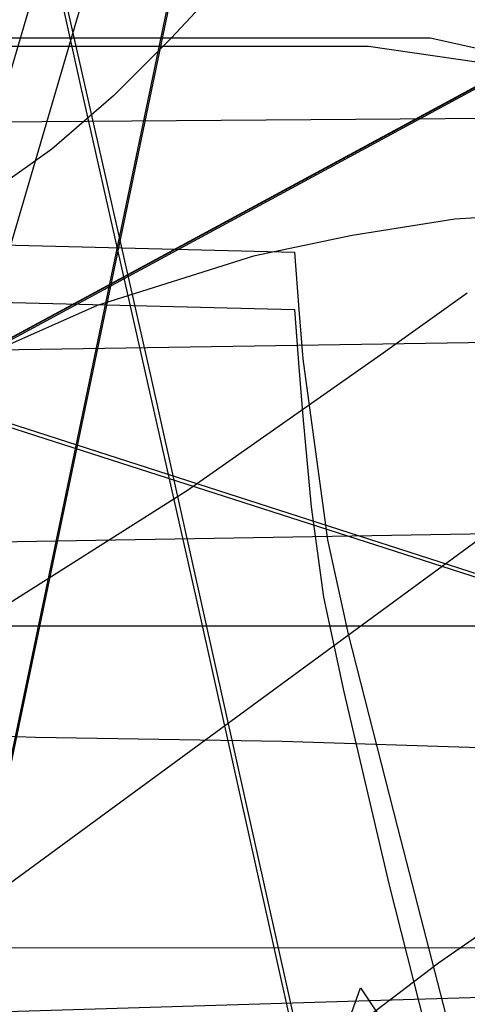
# Model space of a CAD drawing. Header units: millimetres. Extents: x 0 to 1231, y -1 to 564.
# Tile 134 of 163: x 21 to 32, y 96 to 120. Entities that reach past the tile are written whole.
import ezdxf

# ---------------------------------------------------------------- set-up
doc = ezdxf.new("R2010")
doc.units = ezdxf.units.MM
doc.layers.add('1', color=7, linetype='Continuous')

# ---------------------------------------------------------------- blocks, each defined once
blk = doc.blocks.new('PART011')
at = {"layer": '1'}
blk.add_lwpolyline([(320.9, 376.9), (231.6, 372.2), (187, 370), (143.8, 368.3), (142.4, 365.3), (140.9, 368.3), (113.7, 368.1), (85.1, 368.2), (0, 368), (0, 111.4), (71.1, 112.5), (106.6, 112.9), (140.6, 112.8), (142.2, 115.7), (143.6, 112.7), (183.5, 111.2), (261.2, 107.8), (351.4, 104.1), (363.9, 103.5)], dxfattribs=at)
blk = doc.blocks.new('PART015')
at = {"layer": '1'}
blk.add_lwpolyline([(281, 0), (289, 23.6), (7.3, 114.3), (0, 90.5)], close=True, dxfattribs=at)
blk = doc.blocks.new('PART020')
at = {"layer": '1'}
blk.add_lwpolyline([(28.6, 93.1), (29.7, 96.2), (31.5, 93.5)], dxfattribs=at)
blk = doc.blocks.new('PART059')
at = {"layer": '1'}
blk.add_lwpolyline([(414, 338.2), (315.5, 336), (248.5, 334.2), (184.9, 332.7), (126.4, 331.8), (124.9, 328.9), (123.4, 331.8), (0, 332.2), (0.2, 97.2), (123.9, 97.1), (125.4, 100), (126.8, 97.1), (178.6, 97), (229.8, 96.3), (290.8, 95.1), (370, 94.3)], dxfattribs=at)
blk = doc.blocks.new('PART065')
at = {"layer": '1'}
blk.add_lwpolyline([(7.3, 114.4), (0, 90.5), (280.9, 0), (289, 23.6)], close=True, dxfattribs=at)
blk = doc.blocks.new('PART073')
at = {"layer": '1'}
blk.add_lwpolyline([(574.3, 370.8), (535.4, 368.8), (452.4, 364.8), (369.4, 361.2), (286.4, 358.3), (204.9, 356.2), (203.4, 353.2), (201.9, 356.1), (152.7, 355.5), (102.1, 355.3), (0.7, 355.4), (0, 117.1), (101.3, 117.9), (152, 118), (201.2, 117.8), (202.7, 120.8), (204.1, 117.8), (251.9, 117), (301.1, 115.7), (350.3, 114), (399.5, 111.9), (445.4, 109.3), (491.4, 106.3), (583.2, 99.7)], dxfattribs=at)
blk = doc.blocks.new('PART074')
at = {"layer": '1'}
blk.add_lwpolyline([(281, 0), (289, 23.6), (7.3, 114.3), (0, 90.5)], close=True, dxfattribs=at)
blk = doc.blocks.new('PART075')
at = {"layer": '1'}
blk.add_lwpolyline([(7.3, 114.3), (0, 90.5), (281, 0), (289, 23.6)], close=True, dxfattribs=at)
blk = doc.blocks.new('PART091')
at = {"layer": '1'}
blk.add_lwpolyline([(507.3, 375.4), (320.8, 368.5), (231.6, 364), (186.9, 362), (143.8, 360.5), (142.4, 357.5), (140.8, 360.5), (85.1, 360.4), (0, 360.2), (0, 106.7), (71.1, 107.9), (106.6, 108.2), (140.7, 108.2), (142.2, 111.2), (143.6, 108.1), (183.4, 106.7), (261.2, 103.6), (351.4, 100.2), (363.8, 99.6)], dxfattribs=at)
blk = doc.blocks.new('PART143')
at = {"layer": '1'}
blk.add_lwpolyline([(108.9, 115.1), (93.9, 117.6), (83.3, 110.6), (78.9, 111.3), (74.6, 111.9), (66.4, 113.1), (60.6, 113.8), (54.7, 114.5), (48.7, 114.9), (42.7, 115.2), (36.9, 115.2), (32, 114.9), (29.5, 114.5), (27.1, 114), (23.3, 112.8), (19.7, 111.2), (15.7, 108.5), (12.9, 106.3), (10.3, 104), (7.7, 100.8), (6, 98.1), (4.5, 95.2)], dxfattribs=at)
blk = doc.blocks.new('PART146')
at = {"layer": '1'}
blk.add_lwpolyline([(105, 0), (105, 105), (0, 105), (0, 0)], close=True, dxfattribs=at)
blk = doc.blocks.new('PART156')
at = {"layer": '1'}
blk.add_lwpolyline([(15.3, 313.2), (0, 114.8), (28.1, 114.1), (28.2, 112.7), (28.3, 111.5), (28.9, 107.1), (29.4, 104.8), (30.6, 100.1), (32.2, 93.9)], dxfattribs=at)
blk = doc.blocks.new('PART161')
at = {"layer": '1'}
blk.add_lwpolyline([(54.2, 7.5), (82, 140.8), (29.3, 140.7), (0, 0)], close=True, dxfattribs=at)
blk = doc.blocks.new('PART168')
at = {"layer": '1'}
blk.add_lwpolyline([(32.3, 113.1), (30.2, 111.6), (25.5, 108.3), (20.6, 105.2), (16.5, 102.6), (12.5, 100.2), (8.4, 97.8), (4.4, 95.6)], dxfattribs=at)
blk = doc.blocks.new('PART169')
at = {"layer": '1'}
blk.add_lwpolyline([(204, 112.8), (138, 112.8), (129.3, 112.7), (120.7, 112.6), (111.3, 112.4), (110.8, 112.4), (99.6, 112.7), (88.4, 113.2), (77.2, 113.8), (68.3, 114.3), (63.8, 114.7), (59.4, 115.1), (45.2, 116.9), (37.5, 118), (29.9, 119.1), (9.9, 119.1), (5, 105.9), (0, 92.7)], dxfattribs=at)
blk = doc.blocks.new('PART171')
at = {"layer": '1'}
blk.add_lwpolyline([(12.1, 165.5), (14.7, 154.1), (17.4, 142.3), (20.2, 130.3), (22.9, 118.1), (25.7, 105.7), (28.5, 93.1)], dxfattribs=at)
blk = doc.blocks.new('PART180')
at = {"layer": '1'}
blk.add_lwpolyline([(130.2, 170.9), (112.6, 161.4), (0.2, 100.6), (0, 87.6), (103.3, 11.8), (119.4, 0), (120.7, 1.3), (122.2, 2.5), (123.7, 3.5), (125.4, 4.3), (126.2, 6.6), (127.3, 9.7), (128.5, 12.4), (129.8, 15.1), (131.1, 17.6), (132.5, 20.1), (134.8, 23.4), (137.2, 26.6), (140.9, 31), (144.5, 35), (148.4, 38.8), (152.6, 42.2), (156.9, 45.4)], dxfattribs=at)
blk = doc.blocks.new('PART181')
at = {"layer": '1'}
blk.add_lwpolyline([(20.3, 95.6), (30.2, 95.9), (37, 96.1), (44.4, 96.3), (52, 96.6), (55.9, 96.6), (59.8, 96.4), (76.1, 96.2), (101, 95.9), (109.2, 95.6)], dxfattribs=at)
blk = doc.blocks.new('PART191')
at = {"layer": '1'}
blk.add_lwpolyline([(82, 140.9), (27.8, 133.3), (0, 0), (52.6, 0.1)], close=True, dxfattribs=at)
blk = doc.blocks.new('PART192')
at = {"layer": '1'}
blk.add_lwpolyline([(35.7, 168.6), (31.1, 152.9), (26.6, 137.2), (22.1, 121.6), (19.9, 114.1), (17.8, 106.7), (15.8, 99.5), (13.8, 92.6), (12.2, 87), (9.2, 75.8), (7.6, 70), (5.9, 63.9), (4.1, 57.4), (3.2, 53.9), (2.2, 50.2), (1.2, 46.4), (0, 42.3), (39.1, 33.4), (155.7, 6.9), (166.7, 45.6)], dxfattribs=at)
blk = doc.blocks.new('PART207')
at = {"layer": '1'}
blk.add_lwpolyline([(130.2, 170.9), (112.6, 161.4), (0.1, 100.6), (0, 87.6)], dxfattribs=at)
blk = doc.blocks.new('PART209')
at = {"layer": '1'}
blk.add_lwpolyline([(0, 368.3), (0, 102.9), (5, 102.8), (10.3, 102.7), (15.9, 102.5), (21.8, 102.3), (27.8, 102.2), (34.1, 102), (40.5, 101.8), (47, 101.6), (60.4, 101.3), (73.9, 100.9), (87.4, 100.4), (100.6, 100), (107.7, 99.8), (114.6, 99.6), (128.5, 99.2), (148.1, 98.7), (167.8, 98.2), (208.8, 96.9), (243.1, 95.9)], dxfattribs=at)
blk = doc.blocks.new('PART210')
at = {"layer": '1'}
blk.add_lwpolyline([(15.3, 312.8), (0, 113.4), (28.1, 112.7), (28.2, 111.3), (28.3, 110.1), (28.5, 107.9), (28.8, 105.7), (29.3, 103.4), (30.4, 98.7), (32, 92.4)], dxfattribs=at)
blk = doc.blocks.new('PART212')
at = {"layer": '1'}
blk.add_lwpolyline([(12.1, 166.2), (16.2, 148.1), (24.6, 111.1), (28.7, 92.7)], dxfattribs=at)
blk = doc.blocks.new('PART213')
at = {"layer": '1'}
blk.add_lwpolyline([(33.2, 129.5), (32, 127.6), (30.7, 125.7), (29.3, 123.9), (27.8, 122.2), (25.1, 119.3), (23.7, 117.9), (22.2, 116.6), (19.8, 114.9), (17.3, 113.3), (14.7, 111.8), (12, 110.4), (0, 104.6), (0, 54.6)], dxfattribs=at)
blk = doc.blocks.new('PART216')
at = {"layer": '1'}
blk.add_lwpolyline([(161.7, 159.5), (147.8, 154.2), (135.8, 149.2), (123.8, 144.1), (100, 133.9), (89.8, 129.4), (79.7, 124.7), (69.7, 119.7), (59.8, 114.5), (50.1, 109), (40.7, 103.1), (31.6, 96.8), (22.8, 90.1)], dxfattribs=at)
blk = doc.blocks.new('PART218')
at = {"layer": '1'}
blk.add_lwpolyline([(54.1, 7.6), (81.9, 140.8), (29.3, 140.7), (0, 0)], close=True, dxfattribs=at)
blk = doc.blocks.new('PART227')
at = {"layer": '1'}
blk.add_lwpolyline([(130.1, 170.9), (112.5, 161.4), (0.1, 100.6), (0, 87.6), (103.3, 11.8), (119.4, 0), (120.7, 1.3), (122.2, 2.5), (123.6, 3.5), (125.4, 4.3), (126.1, 6.6), (127.3, 9.7), (128.5, 12.4), (129.8, 15.1), (131.1, 17.6), (132.5, 20.1), (134.8, 23.4), (137.2, 26.6), (140.8, 31), (144.5, 35), (148.4, 38.8), (152.5, 42.2), (156.8, 45.4)], dxfattribs=at)
blk = doc.blocks.new('PART243')
at = {"layer": '1'}
blk.add_lwpolyline([(43.4, 190.1), (32, 151.1), (26.3, 131.7), (19.7, 109.2), (13.1, 86.6)], dxfattribs=at)
blk = doc.blocks.new('PART244')
at = {"layer": '1'}
blk.add_lwpolyline([(160.6, 114.9), (154.8, 114.8), (149, 114.8), (143.1, 114.7), (137.3, 114.5), (131.4, 114.5), (125.5, 114.4), (114.7, 114.3), (102.7, 114.3), (85.5, 114.4), (79.3, 114.5), (73.2, 114.5), (67, 114.6), (60.9, 114.9), (57.6, 115.1), (54.3, 115.5), (53.8, 115.6), (47.9, 116.3), (41.9, 117.1), (39.3, 117.6), (36.8, 118.1), (31.4, 119.3), (11.4, 119.3), (0, 94.1)], dxfattribs=at)
blk = doc.blocks.new('PART248')
at = {"layer": '1'}
blk.add_lwpolyline([(119.4, 170.9), (103.3, 159), (0, 83.2), (0.1, 70.3), (112.6, 9.5), (130.2, 0), (133.9, 4.5), (137.3, 8.7), (139.2, 10.9), (141.2, 12.9), (143.4, 14.9), (145.6, 16.7), (150.4, 20.2), (155.5, 23.5), (159, 25.5)], dxfattribs=at)

msp = doc.modelspace()

# ---------------------------------------------------------------- block references
for name in ['PART011', 'PART209', 'PART091', 'PART073', 'PART059', 'PART181', 'PART210', 'PART156', 'PART212', 'PART171', 'PART020', 'PART216', 'PART192', 'PART243', 'PART180', 'PART207', 'PART227', 'PART248', 'PART213', 'PART191', 'PART161', 'PART218', 'PART168', 'PART244', 'PART169', 'PART143', 'PART065', 'PART015', 'PART074', 'PART075', 'PART146']:
    msp.add_blockref(name, (0, 0))

doc.saveas('drawing.dxf')
